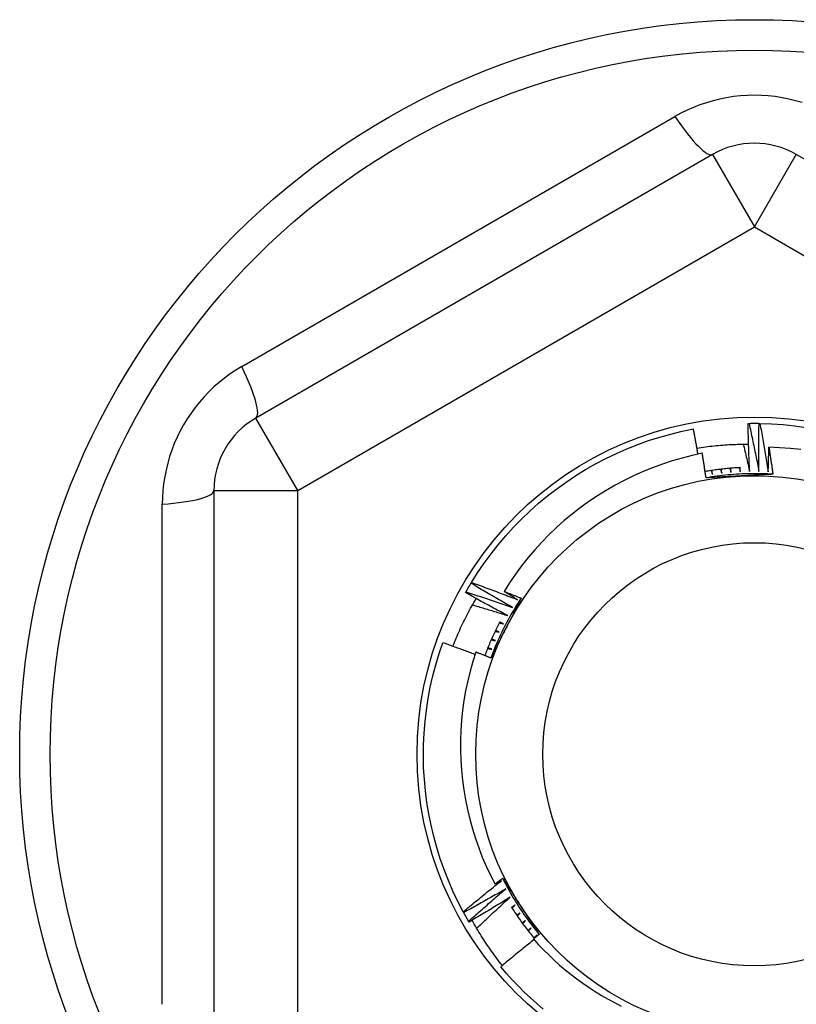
# Model space of a CAD drawing. Header units: inches. Extents: x 56.1 to 140.1, y 40.7 to 61.
# Tile 57 of 89: x 105.093 to 105.457, y 45.375 to 45.838. Entities that reach past the tile are written whole.
import ezdxf

# ---------------------------------------------------------------- set-up
doc = ezdxf.new("R2010")
doc.units = ezdxf.units.IN
doc.header["$MEASUREMENT"] = 0
doc.layers.add('Visible Edges(ANSI)', color=7, linetype='Continuous', lineweight=25)
doc.layers.add('Visible Tangent Edges(ANSI)', color=7, linetype='Continuous', lineweight=25)

msp = doc.modelspace()

# ---------------------------------------------------------------- linework, layer by layer
at = {"layer": 'Visible Edges(ANSI)'}
for p, q in [((105.41811, 45.77471), (105.20355, 45.65083)), ((105.67205, 45.65083), (105.45748, 45.77471)), ((105.43485, 45.64834), (105.43527, 45.64835)), ((105.43997, 45.64835), (105.44039, 45.64834)), ((105.18386, 45.61673), (105.18386, 45.36897)), ((105.30466, 45.57322), (105.30487, 45.57357)), ((105.30209, 45.56879), (105.30229, 45.56915)), ((105.30122, 45.41848), (105.30103, 45.41885)), ((105.30375, 45.41403), (105.30354, 45.41438)), ((105.33471, 45.40666), (105.33565, 45.40785))]:
    msp.add_line(p, q, dxfattribs=at)
at = {"layer": 'Visible Edges(ANSI)', "flags": 128}
for points in [[(105.30487, 45.57357), (105.30778, 45.57817), (105.31084, 45.58267), (105.31406, 45.58706), (105.31744, 45.59133), (105.32096, 45.59548), (105.32462, 45.5995), (105.32842, 45.6034), (105.33235, 45.60716), (105.33642, 45.61078), (105.34061, 45.61425), (105.34491, 45.61758), (105.34933, 45.62075), (105.35386, 45.62377), (105.35849, 45.62663), (105.36322, 45.62932), (105.36804, 45.63184), (105.37295, 45.6342), (105.37793, 45.63638), (105.38299, 45.63839), (105.38812, 45.64022), (105.3933, 45.64187), (105.39855, 45.64333), (105.40383, 45.64461), (105.40916, 45.64571)], [(105.41132, 45.63388), (105.41123, 45.63437), (105.41114, 45.63486), (105.41106, 45.63536), (105.41097, 45.63585), (105.41088, 45.63634), (105.4108, 45.63684), (105.41071, 45.63733), (105.41062, 45.63782), (105.41053, 45.63832), (105.41044, 45.63881), (105.41035, 45.6393), (105.41026, 45.63979), (105.41017, 45.64029), (105.41008, 45.64078), (105.40999, 45.64127), (105.4099, 45.64177), (105.40981, 45.64226), (105.40972, 45.64275), (105.40963, 45.64324), (105.40954, 45.64374), (105.40944, 45.64423), (105.40935, 45.64472), (105.40926, 45.64521), (105.40916, 45.64571)], [(105.43556, 45.62573), (105.43552, 45.62667), (105.43548, 45.62761), (105.43544, 45.62855), (105.4354, 45.62949), (105.43536, 45.63044), (105.43532, 45.63138), (105.43528, 45.63232), (105.43525, 45.63326), (105.43522, 45.6342), (105.43518, 45.63514), (105.43515, 45.63609), (105.43512, 45.63703), (105.43509, 45.63797), (105.43506, 45.63891), (105.43504, 45.63986), (105.43501, 45.6408), (105.43499, 45.64174), (105.43497, 45.64268), (105.43494, 45.64363), (105.43492, 45.64457), (105.4349, 45.64551), (105.43489, 45.64645), (105.43487, 45.6474), (105.43485, 45.64834)], [(105.43527, 45.64835), (105.43546, 45.64835), (105.43566, 45.64835), (105.43585, 45.64835), (105.43605, 45.64836), (105.43625, 45.64836), (105.43644, 45.64836), (105.43664, 45.64836), (105.43683, 45.64836), (105.43703, 45.64836), (105.43723, 45.64837), (105.43742, 45.64837), (105.43762, 45.64837), (105.43782, 45.64837), (105.43801, 45.64837), (105.43821, 45.64837), (105.4384, 45.64836), (105.4386, 45.64836), (105.4388, 45.64836), (105.43899, 45.64836), (105.43919, 45.64836), (105.43938, 45.64836), (105.43958, 45.64836), (105.43978, 45.64835), (105.43997, 45.64835)], [(105.43527, 45.64835), (105.43547, 45.64741), (105.43568, 45.64647), (105.43589, 45.64553), (105.43609, 45.64459), (105.4363, 45.64365), (105.4365, 45.64271), (105.4367, 45.64177), (105.4369, 45.64083), (105.4371, 45.63988), (105.43729, 45.63894), (105.43749, 45.638), (105.43769, 45.63706), (105.43788, 45.63612), (105.43807, 45.63517), (105.43826, 45.63423), (105.43846, 45.63329), (105.43864, 45.63234), (105.43883, 45.6314), (105.43902, 45.63046), (105.43921, 45.62951), (105.43939, 45.62857), (105.43957, 45.62762), (105.43976, 45.62668), (105.43994, 45.62573)], [(105.43994, 45.62573), (105.43993, 45.62667), (105.43991, 45.62762), (105.4399, 45.62856), (105.4399, 45.6295), (105.43989, 45.63044), (105.43988, 45.63138), (105.43988, 45.63233), (105.43987, 45.63327), (105.43987, 45.63421), (105.43987, 45.63515), (105.43987, 45.6361), (105.43987, 45.63704), (105.43987, 45.63798), (105.43987, 45.63892), (105.43988, 45.63987), (105.43988, 45.64081), (105.43989, 45.64175), (105.4399, 45.64269), (105.43991, 45.64364), (105.43992, 45.64458), (105.43993, 45.64552), (105.43994, 45.64647), (105.43996, 45.64741), (105.43997, 45.64835)], [(105.44039, 45.64834), (105.44582, 45.64816), (105.45125, 45.64778), (105.45667, 45.64722), (105.46205, 45.64646)], [(105.44039, 45.64834), (105.44056, 45.6474), (105.44074, 45.64645), (105.44091, 45.64551), (105.44109, 45.64456), (105.44126, 45.64362), (105.44143, 45.64267), (105.4416, 45.64172), (105.44177, 45.64078), (105.44194, 45.63983), (105.4421, 45.63888), (105.44227, 45.63793), (105.44243, 45.63698), (105.4426, 45.63604), (105.44276, 45.63509), (105.44292, 45.63414), (105.44308, 45.63319), (105.44324, 45.63224), (105.44339, 45.63129), (105.44355, 45.63034), (105.4437, 45.62939), (105.44386, 45.62844), (105.44401, 45.62749), (105.44416, 45.62654), (105.44431, 45.62559)], [(105.41082, 45.63672), (105.41182, 45.63688), (105.41282, 45.63703), (105.41383, 45.63717), (105.41484, 45.63731), (105.41584, 45.63744), (105.41685, 45.63756), (105.41786, 45.63767), (105.41887, 45.63778), (105.41988, 45.63788), (105.42089, 45.63798), (105.4219, 45.63806), (105.42291, 45.63814), (105.42392, 45.63822), (105.42493, 45.63828), (105.42595, 45.63834), (105.42696, 45.63839), (105.42797, 45.63844), (105.42899, 45.63847), (105.43, 45.6385), (105.43102, 45.63853), (105.43203, 45.63854), (105.43305, 45.63855), (105.43406, 45.63856), (105.43508, 45.63855)], [(105.43256, 45.63855), (105.43269, 45.63802), (105.43282, 45.63748), (105.43295, 45.63695), (105.43307, 45.63642), (105.4332, 45.63588), (105.43333, 45.63535), (105.43346, 45.63482), (105.43358, 45.63428), (105.43371, 45.63375), (105.43384, 45.63322), (105.43396, 45.63268), (105.43409, 45.63215), (105.43421, 45.63161), (105.43434, 45.63108), (105.43446, 45.63054), (105.43459, 45.63001), (105.43471, 45.62948), (105.43483, 45.62894), (105.43495, 45.62841), (105.43508, 45.62787), (105.4352, 45.62734), (105.43532, 45.6268), (105.43544, 45.62626), (105.43556, 45.62573)], [(105.44431, 45.62559), (105.44432, 45.62607), (105.44433, 45.62655), (105.44434, 45.62703), (105.44435, 45.62751), (105.44436, 45.62798), (105.44437, 45.62846), (105.44438, 45.62894), (105.44439, 45.62942), (105.4444, 45.6299), (105.44442, 45.63038), (105.44443, 45.63086), (105.44444, 45.63134), (105.44446, 45.63182), (105.44447, 45.6323), (105.44448, 45.63278), (105.4445, 45.63326), (105.44451, 45.63374), (105.44453, 45.63422), (105.44454, 45.63469), (105.44456, 45.63517), (105.44457, 45.63565), (105.44459, 45.63613), (105.4446, 45.63661), (105.44462, 45.63709)], [(105.45968, 45.636), (105.45468, 45.63654), (105.44965, 45.6369), (105.44462, 45.63709)], [(105.44462, 45.63709), (105.4447, 45.63656), (105.44479, 45.63604), (105.44487, 45.63551), (105.44495, 45.63498), (105.44503, 45.63445), (105.44511, 45.63393), (105.44519, 45.6334), (105.44527, 45.63287), (105.44535, 45.63234), (105.44543, 45.63181), (105.44551, 45.63129), (105.44559, 45.63076), (105.44567, 45.63023), (105.44575, 45.6297), (105.44583, 45.62917), (105.44591, 45.62864), (105.44598, 45.62812), (105.44606, 45.62759), (105.44614, 45.62706), (105.44621, 45.62653), (105.44629, 45.626), (105.44636, 45.62547), (105.44644, 45.62494), (105.44651, 45.62442)], [(105.41332, 45.63429), (105.40856, 45.63325), (105.40385, 45.63205), (105.39918, 45.63069), (105.39456, 45.62917), (105.39, 45.6275), (105.3855, 45.62567), (105.38106, 45.62369), (105.37668, 45.62156), (105.37238, 45.61927), (105.36815, 45.61684), (105.36401, 45.61426), (105.35996, 45.61155), (105.35602, 45.6087), (105.35218, 45.60572), (105.34844, 45.60262), (105.34481, 45.59938), (105.3413, 45.59603), (105.3379, 45.59255), (105.33462, 45.58896), (105.33147, 45.58525), (105.32844, 45.58142), (105.32554, 45.5775), (105.32279, 45.57348), (105.32018, 45.56938)], [(105.41506, 45.62273), (105.41499, 45.62321), (105.41492, 45.62369), (105.41485, 45.62418), (105.41478, 45.62466), (105.41471, 45.62514), (105.41464, 45.62562), (105.41457, 45.6261), (105.4145, 45.62659), (105.41443, 45.62707), (105.41436, 45.62755), (105.41429, 45.62803), (105.41421, 45.62851), (105.41414, 45.629), (105.41407, 45.62948), (105.41399, 45.62996), (105.41392, 45.63044), (105.41385, 45.63092), (105.41377, 45.6314), (105.4137, 45.63189), (105.41362, 45.63237), (105.41355, 45.63285), (105.41347, 45.63333), (105.4134, 45.63381), (105.41332, 45.63429)], [(105.43123, 45.62754), (105.43053, 45.6275), (105.42984, 45.62746), (105.42914, 45.62742), (105.42845, 45.62737), (105.42775, 45.62732), (105.42706, 45.62727), (105.42637, 45.62721), (105.42567, 45.62715), (105.42498, 45.62709), (105.42429, 45.62702), (105.42359, 45.62695), (105.4229, 45.62687), (105.42221, 45.62679), (105.42152, 45.62671), (105.42083, 45.62662), (105.42014, 45.62654), (105.41945, 45.62644), (105.41876, 45.62635), (105.41807, 45.62625), (105.41738, 45.62614), (105.41669, 45.62603), (105.41601, 45.62592), (105.41532, 45.62581), (105.41463, 45.62569)], [(105.41745, 45.62615), (105.41747, 45.62607), (105.4175, 45.626), (105.41753, 45.62592), (105.41756, 45.62584), (105.41759, 45.62576), (105.41762, 45.62569), (105.41765, 45.62561), (105.41768, 45.62553), (105.4177, 45.62545), (105.41773, 45.62537), (105.41776, 45.6253), (105.41779, 45.62522), (105.41782, 45.62514), (105.41785, 45.62506), (105.41788, 45.62499), (105.41791, 45.62491), (105.41794, 45.62483), (105.41796, 45.62475), (105.41799, 45.62467), (105.41802, 45.6246), (105.41805, 45.62452), (105.41808, 45.62444), (105.41811, 45.62436), (105.41814, 45.62429)], [(105.41814, 45.62429), (105.41812, 45.62437), (105.41811, 45.62445), (105.41809, 45.62453), (105.41808, 45.62461), (105.41806, 45.62469), (105.41805, 45.62477), (105.41804, 45.62485), (105.41802, 45.62493), (105.41801, 45.625), (105.41799, 45.62508), (105.41798, 45.62516), (105.41796, 45.62524), (105.41795, 45.62532), (105.41794, 45.6254), (105.41792, 45.62548), (105.41791, 45.62556), (105.41789, 45.62564), (105.41788, 45.62572), (105.41786, 45.6258), (105.41785, 45.62588), (105.41784, 45.62596), (105.41782, 45.62604), (105.41781, 45.62612), (105.41779, 45.6262)], [(105.42184, 45.62675), (105.42187, 45.62667), (105.4219, 45.62659), (105.42192, 45.62651), (105.42195, 45.62644), (105.42197, 45.62636), (105.422, 45.62628), (105.42203, 45.6262), (105.42205, 45.62612), (105.42208, 45.62604), (105.42211, 45.62596), (105.42213, 45.62588), (105.42216, 45.62581), (105.42218, 45.62573), (105.42221, 45.62565), (105.42224, 45.62557), (105.42226, 45.62549), (105.42229, 45.62541), (105.42232, 45.62533), (105.42234, 45.62525), (105.42237, 45.62518), (105.42239, 45.6251), (105.42242, 45.62502), (105.42245, 45.62494), (105.42247, 45.62486)], [(105.42247, 45.62486), (105.42246, 45.62494), (105.42245, 45.62502), (105.42244, 45.6251), (105.42243, 45.62518), (105.42241, 45.62526), (105.4224, 45.62534), (105.42239, 45.62542), (105.42238, 45.6255), (105.42237, 45.62558), (105.42236, 45.62567), (105.42234, 45.62575), (105.42233, 45.62583), (105.42232, 45.62591), (105.42231, 45.62599), (105.4223, 45.62607), (105.42229, 45.62615), (105.42227, 45.62623), (105.42226, 45.62631), (105.42225, 45.62639), (105.42224, 45.62647), (105.42223, 45.62655), (105.42222, 45.62663), (105.4222, 45.62671), (105.42219, 45.62679)], [(105.42626, 45.6272), (105.42628, 45.62712), (105.42631, 45.62704), (105.42633, 45.62696), (105.42635, 45.62688), (105.42638, 45.6268), (105.4264, 45.62673), (105.42642, 45.62665), (105.42645, 45.62657), (105.42647, 45.62649), (105.4265, 45.62641), (105.42652, 45.62633), (105.42654, 45.62625), (105.42657, 45.62617), (105.42659, 45.62609), (105.42661, 45.62601), (105.42664, 45.62593), (105.42666, 45.62585), (105.42668, 45.62577), (105.42671, 45.62569), (105.42673, 45.62561), (105.42676, 45.62553), (105.42678, 45.62545), (105.4268, 45.62537), (105.42683, 45.62529)], [(105.42683, 45.62529), (105.42682, 45.62538), (105.42681, 45.62546), (105.4268, 45.62554), (105.42679, 45.62562), (105.42678, 45.6257), (105.42677, 45.62578), (105.42676, 45.62586), (105.42675, 45.62594), (105.42674, 45.62602), (105.42673, 45.6261), (105.42673, 45.62618), (105.42672, 45.62626), (105.42671, 45.62634), (105.4267, 45.62642), (105.42669, 45.62651), (105.42668, 45.62659), (105.42667, 45.62667), (105.42666, 45.62675), (105.42665, 45.62683), (105.42665, 45.62691), (105.42664, 45.62699), (105.42663, 45.62707), (105.42662, 45.62715), (105.42661, 45.62723)], [(105.43069, 45.62751), (105.43071, 45.62743), (105.43073, 45.62735), (105.43075, 45.62727), (105.43077, 45.62719), (105.43079, 45.62711), (105.43081, 45.62703), (105.43083, 45.62695), (105.43086, 45.62687), (105.43088, 45.62679), (105.4309, 45.62671), (105.43092, 45.62663), (105.43094, 45.62655), (105.43096, 45.62647), (105.43098, 45.62639), (105.431, 45.62631), (105.43102, 45.62623), (105.43104, 45.62615), (105.43107, 45.62607), (105.43109, 45.62598), (105.43111, 45.6259), (105.43113, 45.62582), (105.43115, 45.62574), (105.43117, 45.62566), (105.43119, 45.62558)], [(105.43119, 45.62558), (105.43118, 45.62566), (105.43118, 45.62575), (105.43117, 45.62583), (105.43116, 45.62591), (105.43116, 45.62599), (105.43115, 45.62607), (105.43115, 45.62615), (105.43114, 45.62623), (105.43113, 45.62631), (105.43113, 45.62639), (105.43112, 45.62647), (105.43111, 45.62656), (105.43111, 45.62664), (105.4311, 45.62672), (105.43109, 45.6268), (105.43109, 45.62688), (105.43108, 45.62696), (105.43108, 45.62704), (105.43107, 45.62712), (105.43106, 45.6272), (105.43106, 45.62728), (105.43105, 45.62737), (105.43104, 45.62745), (105.43104, 45.62753)], [(105.44651, 45.62441), (105.4452, 45.62449), (105.44389, 45.62456), (105.44257, 45.62461), (105.44126, 45.62465), (105.43994, 45.62468), (105.43863, 45.62469), (105.43731, 45.62469), (105.436, 45.62468), (105.43468, 45.62465), (105.43336, 45.62462), (105.43205, 45.62456), (105.43074, 45.6245), (105.42942, 45.62442), (105.42811, 45.62433), (105.4268, 45.62423), (105.42549, 45.62411), (105.42418, 45.62398), (105.42287, 45.62384), (105.42157, 45.62368), (105.42026, 45.62351), (105.41896, 45.62333), (105.41766, 45.62314), (105.41636, 45.62293), (105.41506, 45.62271)], [(105.43087, 45.62358), (105.43021, 45.62354), (105.42955, 45.62351), (105.42889, 45.62347), (105.42823, 45.62344), (105.42757, 45.6234), (105.42691, 45.62337), (105.42625, 45.62333), (105.42559, 45.6233), (105.42493, 45.62326), (105.42427, 45.62323), (105.42361, 45.62319), (105.42295, 45.62316), (105.42229, 45.62312), (105.42164, 45.62308), (105.42098, 45.62305), (105.42032, 45.62301), (105.41966, 45.62298), (105.419, 45.62294), (105.41835, 45.62291), (105.41769, 45.62287), (105.41703, 45.62284), (105.41638, 45.6228), (105.41572, 45.62276), (105.41506, 45.62273)], [(105.44651, 45.62442), (105.44586, 45.62438), (105.44521, 45.62434), (105.44456, 45.62431), (105.44391, 45.62427), (105.44326, 45.62424), (105.44261, 45.6242), (105.44196, 45.62417), (105.44131, 45.62413), (105.44066, 45.6241), (105.44001, 45.62406), (105.43936, 45.62403), (105.43871, 45.62399), (105.43805, 45.62396), (105.4374, 45.62392), (105.43675, 45.62389), (105.4361, 45.62385), (105.43545, 45.62382), (105.43479, 45.62378), (105.43414, 45.62375), (105.43349, 45.62372), (105.43283, 45.62368), (105.43218, 45.62365), (105.43153, 45.62361), (105.43087, 45.62358)], [(105.30229, 45.56915), (105.30239, 45.56932), (105.30248, 45.56949), (105.30258, 45.56966), (105.30268, 45.56983), (105.30277, 45.57), (105.30287, 45.57017), (105.30297, 45.57034), (105.30307, 45.57051), (105.30316, 45.57068), (105.30326, 45.57085), (105.30336, 45.57102), (105.30346, 45.57119), (105.30356, 45.57136), (105.30366, 45.57153), (105.30376, 45.5717), (105.30386, 45.57187), (105.30396, 45.57204), (105.30406, 45.57221), (105.30416, 45.57238), (105.30426, 45.57254), (105.30436, 45.57271), (105.30446, 45.57288), (105.30456, 45.57305), (105.30466, 45.57322)], [(105.32417, 45.56177), (105.32335, 45.56223), (105.32253, 45.5627), (105.32171, 45.56317), (105.3209, 45.56364), (105.32008, 45.5641), (105.31926, 45.56457), (105.31845, 45.56505), (105.31763, 45.56552), (105.31681, 45.56599), (105.316, 45.56647), (105.31519, 45.56694), (105.31437, 45.56742), (105.31356, 45.5679), (105.31275, 45.56837), (105.31194, 45.56885), (105.31113, 45.56933), (105.31032, 45.56982), (105.30951, 45.5703), (105.3087, 45.57078), (105.30789, 45.57127), (105.30708, 45.57175), (105.30627, 45.57224), (105.30547, 45.57273), (105.30466, 45.57322)], [(105.30487, 45.57357), (105.30578, 45.57325), (105.30668, 45.57292), (105.30759, 45.57259), (105.30849, 45.57227), (105.3094, 45.57194), (105.3103, 45.57161), (105.3112, 45.57128), (105.31211, 45.57094), (105.31301, 45.57061), (105.31391, 45.57028), (105.31481, 45.56994), (105.31571, 45.5696), (105.31662, 45.56927), (105.31752, 45.56893), (105.31842, 45.56859), (105.31932, 45.56824), (105.32021, 45.5679), (105.32111, 45.56756), (105.32201, 45.56721), (105.32291, 45.56687), (105.32381, 45.56652), (105.32471, 45.56617), (105.3256, 45.56582), (105.3265, 45.56547)], [(105.29615, 45.54358), (105.29653, 45.54455), (105.29692, 45.54551), (105.29731, 45.54647), (105.29771, 45.54743), (105.29811, 45.54839), (105.29853, 45.54934), (105.29895, 45.55029), (105.29937, 45.55124), (105.2998, 45.55219), (105.30024, 45.55313), (105.30069, 45.55407), (105.30114, 45.55501), (105.3016, 45.55594), (105.30206, 45.55687), (105.30253, 45.5578), (105.30301, 45.55873), (105.3035, 45.55965), (105.30399, 45.56057), (105.30449, 45.56148), (105.30499, 45.56239), (105.3055, 45.5633), (105.30602, 45.56421), (105.30654, 45.56511), (105.30707, 45.56601)], [(105.32196, 45.55799), (105.32113, 45.55843), (105.32029, 45.55887), (105.31946, 45.55931), (105.31863, 45.55975), (105.3178, 45.56019), (105.31696, 45.56063), (105.31613, 45.56108), (105.3153, 45.56152), (105.31447, 45.56197), (105.31364, 45.56242), (105.31281, 45.56287), (105.31199, 45.56331), (105.31116, 45.56377), (105.31033, 45.56422), (105.3095, 45.56467), (105.30868, 45.56512), (105.30785, 45.56558), (105.30703, 45.56603), (105.3062, 45.56649), (105.30538, 45.56695), (105.30455, 45.56741), (105.30373, 45.56787), (105.30291, 45.56833), (105.30209, 45.56879)], [(105.30229, 45.56915), (105.30321, 45.56886), (105.30412, 45.56856), (105.30504, 45.56827), (105.30595, 45.56797), (105.30686, 45.56767), (105.30778, 45.56737), (105.30869, 45.56707), (105.30961, 45.56676), (105.31052, 45.56646), (105.31143, 45.56616), (105.31234, 45.56585), (105.31325, 45.56554), (105.31417, 45.56524), (105.31508, 45.56493), (105.31599, 45.56462), (105.3169, 45.5643), (105.31781, 45.56399), (105.31872, 45.56368), (105.31963, 45.56336), (105.32054, 45.56305), (105.32145, 45.56273), (105.32235, 45.56241), (105.32326, 45.56209), (105.32417, 45.56177)], [(105.32822, 45.56618), (105.3275, 45.56508), (105.32678, 45.56398), (105.32608, 45.56287), (105.32539, 45.56175), (105.32471, 45.56062), (105.32404, 45.55949), (105.32338, 45.55835), (105.32273, 45.55721), (105.3221, 45.55605), (105.32147, 45.5549), (105.32086, 45.55373), (105.32026, 45.55256), (105.31967, 45.55138), (105.31909, 45.5502), (105.31853, 45.54901), (105.31797, 45.54782), (105.31743, 45.54662), (105.3169, 45.54542), (105.31638, 45.54421), (105.31587, 45.543), (105.31538, 45.54178), (105.3149, 45.54055), (105.31443, 45.53932), (105.31397, 45.53809)], [(105.32018, 45.56938), (105.32052, 45.56924), (105.32085, 45.56911), (105.32119, 45.56898), (105.32152, 45.56885), (105.32186, 45.56872), (105.32219, 45.56859), (105.32253, 45.56845), (105.32286, 45.56832), (105.3232, 45.56819), (105.32353, 45.56806), (105.32387, 45.56792), (105.3242, 45.56779), (105.32454, 45.56766), (105.32487, 45.56752), (105.32521, 45.56739), (105.32554, 45.56726), (105.32588, 45.56712), (105.32621, 45.56699), (105.32655, 45.56685), (105.32688, 45.56672), (105.32722, 45.56659), (105.32755, 45.56645), (105.32789, 45.56632), (105.32822, 45.56618)], [(105.3265, 45.56547), (105.32624, 45.56563), (105.32597, 45.56579), (105.32571, 45.56596), (105.32544, 45.56612), (105.32518, 45.56628), (105.32492, 45.56644), (105.32465, 45.5666), (105.32439, 45.56677), (105.32413, 45.56693), (105.32386, 45.56709), (105.3236, 45.56725), (105.32333, 45.56742), (105.32307, 45.56758), (105.32281, 45.56774), (105.32255, 45.5679), (105.32228, 45.56807), (105.32202, 45.56823), (105.32176, 45.56839), (105.32149, 45.56856), (105.32123, 45.56872), (105.32097, 45.56888), (105.3207, 45.56905), (105.32044, 45.56921), (105.32018, 45.56938)], [(105.32822, 45.56618), (105.32793, 45.5656), (105.32763, 45.56502), (105.32734, 45.56444), (105.32704, 45.56386), (105.32675, 45.56328), (105.32645, 45.5627), (105.32616, 45.56212), (105.32586, 45.56154), (105.32557, 45.56095), (105.32527, 45.56037), (105.32498, 45.55979), (105.32468, 45.55921), (105.32439, 45.55863), (105.32409, 45.55805), (105.3238, 45.55746), (105.3235, 45.55688), (105.3232, 45.5563), (105.32291, 45.55572), (105.32261, 45.55513), (105.32231, 45.55455), (105.32202, 45.55397), (105.32172, 45.55338), (105.32142, 45.5528), (105.32113, 45.55222)], [(105.30536, 45.56306), (105.30606, 45.56285), (105.30675, 45.56265), (105.30744, 45.56245), (105.30814, 45.56224), (105.30883, 45.56203), (105.30952, 45.56183), (105.31022, 45.56162), (105.31091, 45.56141), (105.3116, 45.5612), (105.31229, 45.56099), (105.31298, 45.56078), (105.31368, 45.56057), (105.31437, 45.56036), (105.31506, 45.56015), (105.31575, 45.55994), (105.31644, 45.55972), (105.31713, 45.55951), (105.31782, 45.55929), (105.31851, 45.55908), (105.3192, 45.55886), (105.31989, 45.55865), (105.32058, 45.55843), (105.32127, 45.55821), (105.32196, 45.55799)], [(105.31821, 45.55516), (105.31788, 45.55452), (105.31755, 45.55387), (105.31722, 45.55322), (105.3169, 45.55257), (105.31658, 45.55192), (105.31626, 45.55126), (105.31595, 45.55061), (105.31564, 45.54995), (105.31533, 45.54929), (105.31503, 45.54863), (105.31473, 45.54796), (105.31444, 45.5473), (105.31414, 45.54663), (105.31386, 45.54597), (105.31357, 45.5453), (105.31329, 45.54463), (105.31301, 45.54396), (105.31274, 45.54328), (105.31247, 45.54261), (105.3122, 45.54193), (105.31194, 45.54125), (105.31168, 45.54057), (105.31143, 45.53989), (105.31118, 45.53921)], [(105.32113, 45.55222), (105.32083, 45.55163), (105.32053, 45.55104), (105.32023, 45.55045), (105.31993, 45.54986), (105.31963, 45.54927), (105.31933, 45.54868), (105.31903, 45.54809), (105.31873, 45.5475), (105.31843, 45.54691), (105.31813, 45.54632), (105.31783, 45.54574), (105.31753, 45.54515), (105.31723, 45.54456), (105.31693, 45.54397), (105.31664, 45.54338), (105.31634, 45.5428), (105.31604, 45.54221), (105.31574, 45.54162), (105.31544, 45.54104), (105.31515, 45.54045), (105.31485, 45.53986), (105.31455, 45.53927), (105.31425, 45.53869), (105.31396, 45.5381)], [(105.31797, 45.55468), (105.31805, 45.55466), (105.31813, 45.55464), (105.31821, 45.55461), (105.31829, 45.55459), (105.31837, 45.55457), (105.31844, 45.55455), (105.31852, 45.55453), (105.3186, 45.5545), (105.31868, 45.55448), (105.31876, 45.55446), (105.31884, 45.55444), (105.31892, 45.55441), (105.319, 45.55439), (105.31908, 45.55437), (105.31916, 45.55435), (105.31924, 45.55432), (105.31932, 45.5543), (105.3194, 45.55428), (105.31948, 45.55426), (105.31956, 45.55423), (105.31964, 45.55421), (105.31972, 45.55419), (105.3198, 45.55417), (105.31988, 45.55414)], [(105.31988, 45.55414), (105.31981, 45.55418), (105.31974, 45.55421), (105.31966, 45.55425), (105.31959, 45.55429), (105.31952, 45.55432), (105.31944, 45.55436), (105.31937, 45.55439), (105.3193, 45.55443), (105.31922, 45.55446), (105.31915, 45.5545), (105.31908, 45.55453), (105.319, 45.55457), (105.31893, 45.5546), (105.31886, 45.55464), (105.31879, 45.55467), (105.31871, 45.55471), (105.31864, 45.55475), (105.31857, 45.55478), (105.31849, 45.55482), (105.31842, 45.55485), (105.31835, 45.55489), (105.31827, 45.55492), (105.3182, 45.55496), (105.31813, 45.55499)], [(105.316, 45.5507), (105.31608, 45.55068), (105.31616, 45.55066), (105.31624, 45.55064), (105.31632, 45.55063), (105.3164, 45.55061), (105.31648, 45.55059), (105.31656, 45.55057), (105.31664, 45.55055), (105.31672, 45.55053), (105.3168, 45.55051), (105.31688, 45.55049), (105.31696, 45.55047), (105.31704, 45.55045), (105.31712, 45.55043), (105.3172, 45.55041), (105.31728, 45.55039), (105.31737, 45.55037), (105.31745, 45.55035), (105.31753, 45.55033), (105.31761, 45.55031), (105.31769, 45.55029), (105.31777, 45.55027), (105.31785, 45.55025), (105.31793, 45.55023)], [(105.31793, 45.55023), (105.31785, 45.55026), (105.31778, 45.5503), (105.31771, 45.55033), (105.31763, 45.55036), (105.31756, 45.55039), (105.31748, 45.55043), (105.31741, 45.55046), (105.31733, 45.55049), (105.31726, 45.55053), (105.31719, 45.55056), (105.31711, 45.55059), (105.31704, 45.55063), (105.31696, 45.55066), (105.31689, 45.55069), (105.31681, 45.55072), (105.31674, 45.55076), (105.31667, 45.55079), (105.31659, 45.55082), (105.31652, 45.55086), (105.31644, 45.55089), (105.31637, 45.55092), (105.3163, 45.55096), (105.31622, 45.55099), (105.31615, 45.55102)], [(105.30103, 45.41885), (105.29852, 45.42368), (105.29619, 45.42859), (105.29402, 45.43359), (105.29204, 45.43865), (105.29023, 45.44379), (105.2886, 45.44898), (105.28716, 45.45423), (105.2859, 45.45952), (105.28483, 45.46486), (105.28394, 45.47022), (105.28324, 45.47562), (105.28274, 45.48104), (105.28242, 45.48647), (105.28229, 45.49191), (105.28235, 45.49735), (105.2826, 45.50279), (105.28305, 45.50821), (105.28368, 45.51362), (105.2845, 45.519), (105.28551, 45.52435), (105.2867, 45.52966), (105.28808, 45.53492), (105.28965, 45.54013), (105.29139, 45.54529)], [(105.30651, 45.53973), (105.30589, 45.53997), (105.30526, 45.54021), (105.30463, 45.54045), (105.304, 45.54068), (105.30337, 45.54092), (105.30275, 45.54115), (105.30212, 45.54139), (105.30149, 45.54162), (105.30086, 45.54185), (105.30023, 45.54209), (105.2996, 45.54232), (105.29897, 45.54255), (105.29834, 45.54278), (105.29771, 45.54301), (105.29708, 45.54324), (105.29645, 45.54347), (105.29582, 45.5437), (105.29518, 45.54393), (105.29455, 45.54416), (105.29392, 45.54438), (105.29329, 45.54461), (105.29266, 45.54484), (105.29203, 45.54506), (105.29139, 45.54529)], [(105.31441, 45.54222), (105.31434, 45.54225), (105.31426, 45.54228), (105.31418, 45.5423), (105.31411, 45.54233), (105.31403, 45.54236), (105.31396, 45.54239), (105.31388, 45.54241), (105.3138, 45.54244), (105.31373, 45.54247), (105.31365, 45.5425), (105.31357, 45.54253), (105.3135, 45.54255), (105.31342, 45.54258), (105.31335, 45.54261), (105.31327, 45.54264), (105.31319, 45.54267), (105.31312, 45.5427), (105.31304, 45.54272), (105.31296, 45.54275), (105.31289, 45.54278), (105.31281, 45.54281), (105.31274, 45.54284), (105.31266, 45.54286), (105.31258, 45.54289)], [(105.31416, 45.54666), (105.31424, 45.54665), (105.31432, 45.54663), (105.3144, 45.54661), (105.31448, 45.5466), (105.31456, 45.54658), (105.31464, 45.54656), (105.31473, 45.54654), (105.31481, 45.54653), (105.31489, 45.54651), (105.31497, 45.54649), (105.31505, 45.54648), (105.31513, 45.54646), (105.31521, 45.54644), (105.31529, 45.54643), (105.31538, 45.54641), (105.31546, 45.54639), (105.31554, 45.54637), (105.31562, 45.54636), (105.3157, 45.54634), (105.31578, 45.54632), (105.31586, 45.54631), (105.31594, 45.54629), (105.31602, 45.54627), (105.31611, 45.54625)], [(105.31611, 45.54625), (105.31603, 45.54628), (105.31595, 45.54631), (105.31588, 45.54634), (105.3158, 45.54638), (105.31573, 45.54641), (105.31565, 45.54644), (105.31558, 45.54647), (105.3155, 45.5465), (105.31543, 45.54653), (105.31535, 45.54656), (105.31528, 45.54659), (105.3152, 45.54662), (105.31513, 45.54665), (105.31505, 45.54668), (105.31498, 45.54671), (105.3149, 45.54674), (105.31483, 45.54677), (105.31475, 45.5468), (105.31467, 45.54683), (105.3146, 45.54686), (105.31452, 45.54689), (105.31445, 45.54692), (105.31437, 45.54696), (105.3143, 45.54699)], [(105.3069, 45.54089), (105.30548, 45.53642), (105.30421, 45.53189), (105.3031, 45.52733), (105.30214, 45.52273), (105.30134, 45.51811), (105.30069, 45.51347), (105.30021, 45.50882), (105.29988, 45.50415), (105.29971, 45.49947), (105.2997, 45.49478), (105.29984, 45.4901), (105.30015, 45.48542), (105.30062, 45.48075), (105.30124, 45.47609), (105.30203, 45.47146), (105.30297, 45.46686), (105.30406, 45.46231), (105.30531, 45.4578), (105.30671, 45.45333), (105.30827, 45.44892), (105.30997, 45.44456), (105.31183, 45.44026), (105.31383, 45.43602), (105.31598, 45.43185)], [(105.31396, 45.5381), (105.31366, 45.53822), (105.31337, 45.53834), (105.31308, 45.53845), (105.31278, 45.53857), (105.31249, 45.53869), (105.31219, 45.53881), (105.3119, 45.53892), (105.31161, 45.53904), (105.31131, 45.53916), (105.31102, 45.53927), (105.31072, 45.53939), (105.31043, 45.53951), (105.31014, 45.53962), (105.30984, 45.53974), (105.30955, 45.53986), (105.30925, 45.53997), (105.30896, 45.54009), (105.30866, 45.5402), (105.30837, 45.54032), (105.30808, 45.54043), (105.30778, 45.54055), (105.30749, 45.54066), (105.30719, 45.54078), (105.3069, 45.54089)], [(105.31245, 45.54257), (105.31254, 45.54255), (105.31262, 45.54254), (105.3127, 45.54252), (105.31278, 45.54251), (105.31286, 45.54249), (105.31294, 45.54248), (105.31303, 45.54246), (105.31311, 45.54245), (105.31319, 45.54244), (105.31327, 45.54242), (105.31335, 45.54241), (105.31343, 45.54239), (105.31352, 45.54238), (105.3136, 45.54236), (105.31368, 45.54235), (105.31376, 45.54234), (105.31384, 45.54232), (105.31392, 45.54231), (105.31401, 45.54229), (105.31409, 45.54228), (105.31417, 45.54226), (105.31425, 45.54225), (105.31433, 45.54223), (105.31441, 45.54222)], [(105.30103, 45.41885), (105.30176, 45.41946), (105.3025, 45.42008), (105.30324, 45.4207), (105.30398, 45.42131), (105.30472, 45.42193), (105.30546, 45.42254), (105.3062, 45.42315), (105.30694, 45.42376), (105.30769, 45.42437), (105.30843, 45.42498), (105.30918, 45.42559), (105.30992, 45.4262), (105.31067, 45.42681), (105.31142, 45.42741), (105.31216, 45.42802), (105.31291, 45.42862), (105.31366, 45.42923), (105.31441, 45.42983), (105.31516, 45.43043), (105.31592, 45.43103), (105.31667, 45.43163), (105.31742, 45.43223), (105.31818, 45.43283), (105.31893, 45.43343)], [(105.31598, 45.43185), (105.31613, 45.43196), (105.31627, 45.43208), (105.31642, 45.43219), (105.31657, 45.43231), (105.31671, 45.43243), (105.31686, 45.43254), (105.31701, 45.43266), (105.31715, 45.43277), (105.3173, 45.43289), (105.31745, 45.43301), (105.31759, 45.43312), (105.31774, 45.43324), (105.31789, 45.43335), (105.31803, 45.43347), (105.31818, 45.43358), (105.31833, 45.4337), (105.31848, 45.43381), (105.31862, 45.43393), (105.31877, 45.43404), (105.31892, 45.43416), (105.31906, 45.43428), (105.31921, 45.43439), (105.31936, 45.43451), (105.31951, 45.43462)], [(105.31893, 45.43343), (105.31881, 45.43336), (105.31869, 45.43329), (105.31856, 45.43323), (105.31844, 45.43316), (105.31832, 45.4331), (105.31819, 45.43303), (105.31807, 45.43296), (105.31795, 45.4329), (105.31783, 45.43283), (105.3177, 45.43277), (105.31758, 45.4327), (105.31746, 45.43264), (105.31733, 45.43257), (105.31721, 45.4325), (105.31709, 45.43244), (105.31696, 45.43237), (105.31684, 45.43231), (105.31672, 45.43224), (105.31659, 45.43217), (105.31647, 45.43211), (105.31635, 45.43204), (105.31622, 45.43198), (105.3161, 45.43191), (105.31598, 45.43185)], [(105.31951, 45.43462), (105.31986, 45.43408), (105.32022, 45.43353), (105.32057, 45.43299), (105.32093, 45.43244), (105.32128, 45.43189), (105.32164, 45.43135), (105.322, 45.4308), (105.32235, 45.43026), (105.32271, 45.42971), (105.32306, 45.42916), (105.32342, 45.42862), (105.32378, 45.42807), (105.32413, 45.42752), (105.32449, 45.42698), (105.32484, 45.42643), (105.3252, 45.42588), (105.32556, 45.42533), (105.32591, 45.42479), (105.32627, 45.42424), (105.32663, 45.42369), (105.32698, 45.42314), (105.32734, 45.42259), (105.3277, 45.42204), (105.32805, 45.42149)], [(105.31951, 45.43462), (105.3201, 45.43345), (105.3207, 45.43227), (105.32131, 45.43111), (105.32193, 45.42995), (105.32256, 45.4288), (105.32321, 45.42765), (105.32387, 45.42651), (105.32454, 45.42538), (105.32522, 45.42425), (105.32591, 45.42313), (105.32661, 45.42202), (105.32732, 45.42092), (105.32805, 45.41982), (105.32878, 45.41873), (105.32953, 45.41764), (105.33028, 45.41657), (105.33105, 45.4155), (105.33183, 45.41444), (105.33261, 45.41338), (105.33341, 45.41234), (105.33422, 45.4113), (105.33504, 45.41027), (105.33587, 45.40925), (105.33671, 45.40823)], [(105.32095, 45.42955), (105.32014, 45.42907), (105.31932, 45.4286), (105.31851, 45.42813), (105.31769, 45.42766), (105.31687, 45.42719), (105.31605, 45.42673), (105.31523, 45.42626), (105.31442, 45.42579), (105.3136, 45.42533), (105.31278, 45.42486), (105.31195, 45.4244), (105.31113, 45.42394), (105.31031, 45.42348), (105.30949, 45.42302), (105.30866, 45.42256), (105.30784, 45.4221), (105.30701, 45.42165), (105.30619, 45.42119), (105.30536, 45.42074), (105.30454, 45.42029), (105.30371, 45.41983), (105.30288, 45.41938), (105.30205, 45.41893), (105.30122, 45.41848)], [(105.30354, 45.41438), (105.30425, 45.41503), (105.30497, 45.41567), (105.30569, 45.41631), (105.30641, 45.41695), (105.30713, 45.41758), (105.30785, 45.41822), (105.30857, 45.41886), (105.30929, 45.41949), (105.31001, 45.42013), (105.31074, 45.42076), (105.31146, 45.4214), (105.31219, 45.42203), (105.31291, 45.42266), (105.31364, 45.42329), (105.31437, 45.42392), (105.31509, 45.42455), (105.31582, 45.42518), (105.31655, 45.4258), (105.31729, 45.42643), (105.31802, 45.42706), (105.31875, 45.42768), (105.31948, 45.4283), (105.32022, 45.42893), (105.32095, 45.42955)], [(105.3231, 45.42574), (105.3223, 45.42524), (105.3215, 45.42474), (105.3207, 45.42424), (105.3199, 45.42374), (105.3191, 45.42325), (105.3183, 45.42275), (105.31749, 45.42226), (105.31669, 45.42177), (105.31589, 45.42128), (105.31508, 45.42079), (105.31428, 45.4203), (105.31347, 45.41981), (105.31266, 45.41932), (105.31185, 45.41884), (105.31105, 45.41835), (105.31024, 45.41787), (105.30943, 45.41738), (105.30862, 45.4169), (105.30781, 45.41642), (105.307, 45.41594), (105.30618, 45.41546), (105.30537, 45.41498), (105.30456, 45.4145), (105.30375, 45.41403)], [(105.30731, 45.41108), (105.30796, 45.4117), (105.30861, 45.41232), (105.30926, 45.41293), (105.30991, 45.41355), (105.31057, 45.41417), (105.31122, 45.41478), (105.31187, 45.4154), (105.31253, 45.41601), (105.31318, 45.41663), (105.31384, 45.41724), (105.31449, 45.41785), (105.31515, 45.41846), (105.31581, 45.41907), (105.31647, 45.41968), (105.31713, 45.42029), (105.31779, 45.4209), (105.31845, 45.4215), (105.31911, 45.42211), (105.31978, 45.42272), (105.32044, 45.42332), (105.3211, 45.42393), (105.32177, 45.42453), (105.32243, 45.42513), (105.3231, 45.42574)], [(105.30354, 45.41438), (105.30344, 45.41455), (105.30334, 45.41472), (105.30324, 45.41489), (105.30314, 45.41506), (105.30304, 45.41523), (105.30295, 45.4154), (105.30285, 45.41557), (105.30275, 45.41574), (105.30265, 45.41591), (105.30256, 45.41608), (105.30246, 45.41625), (105.30236, 45.41642), (105.30227, 45.4166), (105.30217, 45.41677), (105.30208, 45.41694), (105.30198, 45.41711), (105.30189, 45.41728), (105.30179, 45.41745), (105.3017, 45.41762), (105.3016, 45.41779), (105.30151, 45.41797), (105.30141, 45.41814), (105.30132, 45.41831), (105.30122, 45.41848)], [(105.32365, 45.42107), (105.32406, 45.42043), (105.32447, 45.41979), (105.32488, 45.41916), (105.32529, 45.41852), (105.32571, 45.41789), (105.32614, 45.41726), (105.32656, 45.41664), (105.32699, 45.41601), (105.32743, 45.41539), (105.32786, 45.41477), (105.3283, 45.41416), (105.32875, 45.41354), (105.3292, 45.41293), (105.32965, 45.41232), (105.3301, 45.41171), (105.33056, 45.41111), (105.33102, 45.41051), (105.33148, 45.40991), (105.33195, 45.40931), (105.33242, 45.40872), (105.3329, 45.40813), (105.33337, 45.40754), (105.33386, 45.40696), (105.33434, 45.40637)], [(105.32537, 45.422), (105.3253, 45.42195), (105.32524, 45.42191), (105.32517, 45.42186), (105.3251, 45.42182), (105.32503, 45.42177), (105.32497, 45.42172), (105.3249, 45.42168), (105.32483, 45.42163), (105.32476, 45.42159), (105.3247, 45.42154), (105.32463, 45.4215), (105.32456, 45.42145), (105.32449, 45.42141), (105.32443, 45.42136), (105.32436, 45.42132), (105.32429, 45.42127), (105.32422, 45.42123), (105.32416, 45.42118), (105.32409, 45.42114), (105.32402, 45.42109), (105.32395, 45.42105), (105.32389, 45.421), (105.32382, 45.42096), (105.32375, 45.42091)], [(105.32394, 45.42061), (105.324, 45.42067), (105.32406, 45.42073), (105.32412, 45.42079), (105.32418, 45.42084), (105.32424, 45.4209), (105.3243, 45.42096), (105.32436, 45.42102), (105.32442, 45.42107), (105.32448, 45.42113), (105.32454, 45.42119), (105.3246, 45.42125), (105.32466, 45.42131), (105.32471, 45.42136), (105.32477, 45.42142), (105.32483, 45.42148), (105.32489, 45.42154), (105.32495, 45.42159), (105.32501, 45.42165), (105.32507, 45.42171), (105.32513, 45.42177), (105.32519, 45.42182), (105.32525, 45.42188), (105.32531, 45.42194), (105.32537, 45.422)], [(105.32776, 45.41833), (105.3277, 45.41829), (105.32763, 45.41824), (105.32757, 45.41819), (105.3275, 45.41814), (105.32743, 45.4181), (105.32737, 45.41805), (105.3273, 45.418), (105.32724, 45.41795), (105.32717, 45.41791), (105.32711, 45.41786), (105.32704, 45.41781), (105.32697, 45.41776), (105.32691, 45.41772), (105.32684, 45.41767), (105.32678, 45.41762), (105.32671, 45.41757), (105.32664, 45.41753), (105.32658, 45.41748), (105.32651, 45.41743), (105.32645, 45.41739), (105.32638, 45.41734), (105.32631, 45.41729), (105.32625, 45.41724), (105.32618, 45.4172)], [(105.32638, 45.4169), (105.32644, 45.41696), (105.32649, 45.41702), (105.32655, 45.41708), (105.32661, 45.41714), (105.32667, 45.4172), (105.32673, 45.41726), (105.32678, 45.41732), (105.32684, 45.41738), (105.3269, 45.41744), (105.32696, 45.4175), (105.32701, 45.41756), (105.32707, 45.41762), (105.32713, 45.41768), (105.32719, 45.41774), (105.32724, 45.4178), (105.3273, 45.41786), (105.32736, 45.41792), (105.32742, 45.41798), (105.32748, 45.41804), (105.32753, 45.4181), (105.32759, 45.41816), (105.32765, 45.41822), (105.32771, 45.41828), (105.32776, 45.41833)], [(105.32805, 45.42149), (105.32841, 45.42094), (105.32878, 45.42038), (105.32914, 45.41983), (105.3295, 45.41927), (105.32986, 45.41872), (105.33022, 45.41817), (105.33058, 45.41761), (105.33094, 45.41706), (105.3313, 45.41651), (105.33166, 45.41595), (105.33202, 45.4154), (105.33238, 45.41485), (105.33274, 45.41429), (105.3331, 45.41374), (105.33346, 45.41319), (105.33382, 45.41264), (105.33418, 45.41209), (105.33454, 45.41153), (105.33489, 45.41098), (105.33525, 45.41043), (105.33561, 45.40988), (105.33597, 45.40933), (105.33633, 45.40878), (105.33669, 45.40823)], [(105.31939, 45.39356), (105.31872, 45.3944), (105.31806, 45.39524), (105.31741, 45.39609), (105.31677, 45.39695), (105.31613, 45.3978), (105.31549, 45.39867), (105.31486, 45.39953), (105.31424, 45.4004), (105.31363, 45.40128), (105.31302, 45.40215), (105.31241, 45.40304), (105.31182, 45.40392), (105.31123, 45.40481), (105.31064, 45.40571), (105.31006, 45.4066), (105.30949, 45.40751), (105.30893, 45.40841), (105.30837, 45.40932), (105.30782, 45.41023), (105.30727, 45.41115), (105.30673, 45.41207), (105.3062, 45.41299), (105.30567, 45.41392), (105.30515, 45.41485)], [(105.33028, 45.41475), (105.33021, 45.4147), (105.33015, 45.41465), (105.33008, 45.4146), (105.33002, 45.41455), (105.32996, 45.4145), (105.32989, 45.41446), (105.32983, 45.41441), (105.32976, 45.41436), (105.3297, 45.41431), (105.32963, 45.41426), (105.32957, 45.41421), (105.3295, 45.41416), (105.32944, 45.41411), (105.32938, 45.41406), (105.32931, 45.41401), (105.32925, 45.41396), (105.32918, 45.41391), (105.32912, 45.41386), (105.32905, 45.41381), (105.32899, 45.41376), (105.32893, 45.41371), (105.32886, 45.41366), (105.3288, 45.41361), (105.32873, 45.41356)], [(105.32894, 45.41328), (105.329, 45.41334), (105.32905, 45.4134), (105.32911, 45.41346), (105.32916, 45.41352), (105.32922, 45.41359), (105.32927, 45.41365), (105.32933, 45.41371), (105.32938, 45.41377), (105.32944, 45.41383), (105.3295, 45.41389), (105.32955, 45.41396), (105.32961, 45.41402), (105.32966, 45.41408), (105.32972, 45.41414), (105.32977, 45.4142), (105.32983, 45.41426), (105.32989, 45.41432), (105.32994, 45.41439), (105.33, 45.41445), (105.33005, 45.41451), (105.33011, 45.41457), (105.33017, 45.41463), (105.33022, 45.41469), (105.33028, 45.41475)], [(105.33291, 45.41126), (105.33284, 45.4112), (105.33278, 45.41115), (105.33272, 45.4111), (105.33266, 45.41105), (105.33259, 45.411), (105.33253, 45.41095), (105.33247, 45.41089), (105.3324, 45.41084), (105.33234, 45.41079), (105.33228, 45.41074), (105.33222, 45.41069), (105.33215, 45.41064), (105.33209, 45.41058), (105.33203, 45.41053), (105.33197, 45.41048), (105.3319, 45.41043), (105.33184, 45.41038), (105.33178, 45.41033), (105.33171, 45.41027), (105.33165, 45.41022), (105.33159, 45.41017), (105.33153, 45.41012), (105.33146, 45.41007), (105.3314, 45.41002)], [(105.33162, 45.40974), (105.33167, 45.4098), (105.33172, 45.40987), (105.33178, 45.40993), (105.33183, 45.40999), (105.33189, 45.41006), (105.33194, 45.41012), (105.33199, 45.41018), (105.33205, 45.41025), (105.3321, 45.41031), (105.33215, 45.41037), (105.33221, 45.41044), (105.33226, 45.4105), (105.33231, 45.41056), (105.33237, 45.41062), (105.33242, 45.41069), (105.33248, 45.41075), (105.33253, 45.41081), (105.33258, 45.41088), (105.33264, 45.41094), (105.33269, 45.411), (105.33274, 45.41107), (105.3328, 45.41113), (105.33285, 45.41119), (105.33291, 45.41126)], [(105.33425, 45.40574), (105.33359, 45.40521), (105.33293, 45.40469), (105.33228, 45.40416), (105.33162, 45.40363), (105.33097, 45.40311), (105.33031, 45.40258), (105.32966, 45.40205), (105.32901, 45.40152), (105.32835, 45.40099), (105.3277, 45.40045), (105.32705, 45.39992), (105.3264, 45.39939), (105.32575, 45.39885), (105.3251, 45.39832), (105.32445, 45.39778), (105.3238, 45.39725), (105.32316, 45.39671), (105.32251, 45.39617), (105.32186, 45.39564), (105.32122, 45.3951), (105.32057, 45.39456), (105.31993, 45.39402), (105.31928, 45.39347), (105.31864, 45.39293)], [(105.33669, 45.40823), (105.33658, 45.40814), (105.33646, 45.40805), (105.33635, 45.40796), (105.33624, 45.40787), (105.33612, 45.40778), (105.33601, 45.40769), (105.33589, 45.4076), (105.33578, 45.40751), (105.33566, 45.40742), (105.33555, 45.40733), (105.33544, 45.40724), (105.33532, 45.40715), (105.33521, 45.40706), (105.33509, 45.40697), (105.33498, 45.40688), (105.33487, 45.40679), (105.33475, 45.4067), (105.33464, 45.40661), (105.33452, 45.40652), (105.33441, 45.40643), (105.3343, 45.40634), (105.33418, 45.40625), (105.33407, 45.40616), (105.33395, 45.40607)], [(105.33395, 45.40607), (105.33629, 45.4035), (105.33869, 45.40099), (105.34116, 45.39854), (105.34369, 45.39615), (105.34629, 45.39383), (105.34894, 45.39158), (105.35166, 45.38939), (105.35443, 45.38727), (105.35726, 45.38523), (105.36013, 45.38326), (105.36306, 45.38137), (105.36603, 45.37955), (105.36906, 45.37781), (105.37212, 45.37615), (105.37523, 45.37457)], [(105.33565, 45.40785), (105.33559, 45.40779), (105.33553, 45.40774), (105.33547, 45.40769), (105.3354, 45.40763), (105.33534, 45.40758), (105.33528, 45.40753), (105.33522, 45.40747), (105.33516, 45.40742), (105.3351, 45.40736), (105.33504, 45.40731), (105.33498, 45.40726), (105.33492, 45.4072), (105.33486, 45.40715), (105.3348, 45.4071), (105.33473, 45.40704), (105.33467, 45.40699), (105.33461, 45.40693), (105.33455, 45.40688), (105.33449, 45.40683), (105.33443, 45.40677), (105.33437, 45.40672), (105.33431, 45.40667), (105.33425, 45.40661), (105.33419, 45.40656)], [(105.33861, 45.37308), (105.33554, 45.37569), (105.33254, 45.37838), (105.32961, 45.38114), (105.32675, 45.38398), (105.32397, 45.3869), (105.32127, 45.38988), (105.31864, 45.39293)]]:
    msp.add_lwpolyline(points, dxfattribs=at)
at = {"layer": 'Visible Edges(ANSI)'}
for radius in [0.34516, 0.15846, 0.13091]:
    msp.add_circle((105.4378, 45.49285), radius, dxfattribs=at)
for centre, start, end in [((105.4378, 45.74061), 60, 120), ((105.22323, 45.61673), 120, 180)]:
    msp.add_arc(centre, 0.03937, start, end, dxfattribs=at)
at = {"layer": 'Visible Tangent Edges(ANSI)'}
for p, q in [((105.19697, 45.67501), (105.40046, 45.7925)), ((105.41811, 45.77471), (105.4378, 45.74061)), ((105.4378, 45.74061), (105.45748, 45.77471)), ((105.22323, 45.61673), (105.4378, 45.74061)), ((105.4378, 45.74061), (105.65237, 45.61673)), ((105.22323, 45.61673), (105.20355, 45.65083)), ((105.18386, 45.61673), (105.22323, 45.61673)), ((105.22323, 45.36897), (105.22323, 45.61673)), ((105.15963, 45.37537), (105.15963, 45.61034))]:
    msp.add_line(p, q, dxfattribs=at)
at = {"layer": 'Visible Tangent Edges(ANSI)', "flags": 128}
for points in [[(105.46031, 45.79903), (105.45717, 45.79995), (105.454, 45.80072), (105.4508, 45.80136), (105.44758, 45.80186), (105.44433, 45.80222), (105.44106, 45.80243), (105.43778, 45.8025), (105.4345, 45.80243), (105.43123, 45.80221), (105.42797, 45.80185), (105.42475, 45.80135), (105.42155, 45.80072), (105.41839, 45.79994), (105.41526, 45.79902), (105.41218, 45.79797), (105.40915, 45.79679), (105.40618, 45.79548), (105.40328, 45.79405), (105.40046, 45.7925)], [(105.19697, 45.67501), (105.19422, 45.67334), (105.19153, 45.67155), (105.1889, 45.66963), (105.18636, 45.66759), (105.1839, 45.66544), (105.18154, 45.66318), (105.17927, 45.66082), (105.17712, 45.65836), (105.17507, 45.65582), (105.17314, 45.65318), (105.17132, 45.65045), (105.16962, 45.64765), (105.16805, 45.64477), (105.1666, 45.64184), (105.16528, 45.63884), (105.1641, 45.6358), (105.16306, 45.63271), (105.16216, 45.62957), (105.16139, 45.6264), (105.16076, 45.62321), (105.16026, 45.62), (105.15991, 45.61678), (105.1597, 45.61355), (105.15963, 45.61034)]]:
    msp.add_lwpolyline(points, dxfattribs=at)
at = {"layer": 'Visible Tangent Edges(ANSI)'}
for radius in [0.33084, 0.09941]:
    msp.add_circle((105.4378, 45.49285), radius, dxfattribs=at)
for centre, major_axis, start_param, end_param in [((105.39843, 45.80881), (0.01969, -0.0341), 5.107073, 6.283185), ((105.18386, 45.68493), (0.01969, -0.0341), 0, 1.176113), ((105.14449, 45.61673), (0.03937, 0), 5.107073, 6.283185)]:
    msp.add_ellipse(centre, major_axis=major_axis, ratio=0.175929, start_param=start_param, end_param=end_param, dxfattribs=at)

doc.saveas('drawing.dxf')
